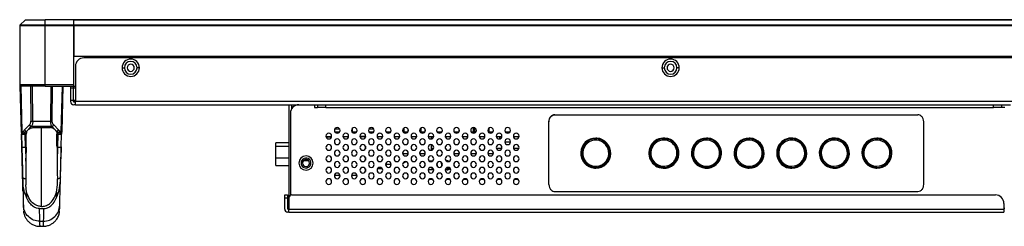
# Model space of a CAD drawing. Header units: millimetres. Extents: x 0 to 1118, y 0 to 864.
# Tile 12 of 254: x 234 to 303, y 243 to 258. Entities that reach past the tile are written whole.
import ezdxf

# ---------------------------------------------------------------- set-up
doc = ezdxf.new("R2010")
doc.units = ezdxf.units.MM

msp = doc.modelspace()

# ---------------------------------------------------------------- linework, layer by layer
at = {"color": 7, "linetype": 'Continuous', "lineweight": 25}
for p, q in [((233.829, 257.415), (233.829, 253.252)), ((233.829, 257.415), (235.629, 257.415)), ((234.229, 257.832), (233.84, 257.444)), ((235.629, 257.444), (233.84, 257.444)), ((234.229, 257.832), (235.629, 257.832)), ((235.629, 257.444), (235.629, 257.832)), ((237.629, 257.832), (235.629, 257.832)), ((235.629, 257.415), (235.629, 257.444)), ((237.629, 257.444), (235.629, 257.444)), ((235.629, 257.415), (237.629, 257.415)), ((235.629, 253.252), (235.629, 257.415)), ((237.649, 257.832), (237.629, 257.832)), ((237.629, 257.832), (237.629, 257.444)), ((237.649, 257.532), (237.629, 257.532)), ((237.649, 257.492), (237.629, 257.492)), ((237.629, 257.444), (237.629, 257.415)), ((237.629, 257.415), (237.629, 253.252)), ((480.729, 257.832), (237.649, 257.832)), ((237.649, 257.82), (237.649, 257.832)), ((237.649, 257.82), (480.729, 257.82)), ((237.649, 257.444), (237.649, 257.82)), ((237.649, 257.415), (237.649, 257.444)), ((480.729, 257.444), (237.649, 257.444)), ((237.649, 257.415), (237.649, 255.252)), ((237.649, 257.415), (480.729, 257.415)), ((237.649, 255.292), (237.629, 255.292)), ((480.729, 255.252), (237.649, 255.252)), ((237.649, 253.152), (237.649, 255.252)), ((319.069, 255.152), (238.349, 255.152)), ((237.649, 255.092), (237.629, 255.092)), ((237.629, 254.592), (237.649, 254.592)), ((237.749, 254.552), (237.749, 252.092)), ((241.039, 254.452), (241.199, 254.452)), ((242.259, 254.452), (242.099, 254.452)), ((279.049, 254.452), (279.209, 254.452)), ((280.269, 254.452), (280.109, 254.452)), ((237.629, 254.152), (237.649, 254.152)), ((235.629, 253.252), (233.829, 253.252)), ((233.867, 253.173), (233.951, 249.983)), ((233.953, 249.9), (233.867, 253.173)), ((235.629, 253.152), (233.929, 253.152)), ((235.649, 253.152), (234.289, 253.152)), ((235.629, 253.152), (235.629, 253.252)), ((237.629, 253.252), (235.629, 253.252)), ((235.629, 253.152), (237.629, 253.152)), ((236.869, 253.152), (236.785, 249.936)), ((236.786, 249.983), (236.869, 253.152)), ((237.409, 253.152), (237.409, 253.052)), ((237.609, 253.152), (237.609, 253.052)), ((237.629, 253.352), (237.649, 253.352)), ((237.629, 253.252), (237.629, 253.152)), ((237.649, 253.252), (237.629, 253.252)), ((237.629, 253.052), (237.629, 253.152)), ((237.649, 253.152), (237.749, 253.152)), ((237.409, 253.052), (237.409, 252.152)), ((237.409, 253.052), (237.609, 253.052)), ((237.609, 252.152), (237.609, 253.052)), ((237.609, 253.052), (237.749, 253.052)), ((237.409, 252.152), (237.409, 252.092)), ((237.609, 252.152), (237.41, 252.152)), ((237.749, 252.152), (237.609, 252.152)), ((237.609, 252.152), (237.609, 252.092)), ((237.629, 252.092), (237.629, 252.152)), ((237.749, 252.092), (237.629, 252.092)), ((237.649, 252.052), (237.749, 252.052)), ((237.749, 251.852), (237.649, 251.852)), ((319.269, 252.092), (237.749, 252.092)), ((237.749, 251.852), (237.749, 252.092)), ((237.749, 251.852), (303.595, 251.852)), ((252.789, 251.852), (252.789, 245.312)), ((254.589, 251.852), (254.589, 251.652)), ((254.789, 251.852), (254.789, 251.652)), ((255.389, 251.652), (255.389, 251.852)), ((302.389, 251.652), (302.389, 251.852)), ((302.989, 251.652), (302.989, 251.852)), ((252.889, 251.252), (252.889, 245.485)), ((254.589, 251.652), (254.789, 251.652)), ((255.389, 251.652), (254.789, 251.652)), ((255.389, 251.652), (302.389, 251.652)), ((271.508, 251.152), (297.07, 251.152)), ((302.989, 251.652), (302.389, 251.652)), ((303.189, 251.652), (302.989, 251.652)), ((234.516, 250.442), (234.174, 250.1)), ((234.473, 250.146), (234.644, 250.317)), ((236.094, 250.317), (234.644, 250.317)), ((234.75, 250.705), (235.987, 250.705)), ((236.094, 250.317), (236.264, 250.146)), ((236.563, 250.1), (236.221, 250.442)), ((271.089, 246.244), (271.089, 250.66)), ((297.489, 246.244), (297.489, 250.66)), ((234.002, 248.046), (233.955, 249.81)), ((233.956, 249.791), (233.98, 248.886)), ((234.216, 249.788), (234.21, 249.894)), ((234.294, 249.788), (234.216, 249.788)), ((234.239, 248.883), (234.216, 249.788)), ((234.301, 249.975), (234.369, 250.042)), ((234.301, 249.975), (234.327, 249.975)), ((234.785, 250.249), (235.953, 250.249)), ((235.369, 244.695), (235.369, 250.249)), ((236.369, 250.042), (236.436, 249.975)), ((236.411, 249.975), (236.436, 249.975)), ((236.522, 249.788), (236.444, 249.788)), ((236.522, 249.788), (236.498, 248.883)), ((236.527, 249.894), (236.522, 249.788)), ((236.758, 248.886), (236.781, 249.791)), ((255.39, 249.632), (255.788, 249.632)), ((255.398, 249.592), (255.779, 249.592)), ((256.015, 250.152), (256.362, 250.152)), ((256.015, 249.952), (256.362, 249.952)), ((256.59, 249.632), (256.988, 249.632)), ((257.215, 250.152), (257.239, 250.152)), ((257.215, 249.952), (257.562, 249.952)), ((257.239, 250.184), (257.239, 249.952)), ((257.239, 250.184), (257.239, 249.952)), ((257.239, 250.184), (257.239, 249.952)), ((257.239, 250.184), (257.239, 249.952)), ((257.79, 249.632), (258.188, 249.632)), ((258.185, 249.612), (257.792, 249.612)), ((258.169, 249.612), (258.169, 249.565)), ((258.415, 250.152), (258.762, 250.152)), ((258.415, 249.952), (258.762, 249.952)), ((258.99, 249.632), (259.388, 249.632)), ((259.615, 249.952), (259.962, 249.952)), ((260.19, 249.632), (260.588, 249.632)), ((260.815, 249.952), (261.162, 249.952)), ((260.884, 250.222), (260.884, 249.952)), ((261.184, 250.094), (261.184, 250.01)), ((261.39, 249.632), (261.788, 249.632)), ((262.015, 249.952), (262.362, 249.952)), ((262.084, 250.222), (262.084, 249.952)), ((262.384, 250.094), (262.384, 250.01)), ((262.59, 249.632), (262.988, 249.632)), ((262.834, 249.457), (262.834, 249.632)), ((263.215, 249.952), (263.562, 249.952)), ((263.79, 249.632), (264.188, 249.632)), ((263.803, 249.577), (263.803, 249.632)), ((264.415, 249.952), (264.762, 249.952)), ((264.753, 250.166), (264.753, 249.952)), ((264.99, 249.632), (265.388, 249.632)), ((265.615, 249.952), (265.962, 249.952)), ((265.753, 250.249), (265.753, 249.952)), ((265.853, 250.241), (265.853, 249.952)), ((266.19, 249.632), (266.588, 249.632)), ((266.815, 249.952), (267.162, 249.952)), ((266.853, 250.199), (266.853, 249.952)), ((267.39, 249.632), (267.788, 249.632)), ((267.638, 249.458), (267.638, 249.632)), ((268.015, 249.952), (268.362, 249.952)), ((268.59, 249.632), (268.988, 249.632)), ((252.789, 249.167), (251.869, 249.167)), ((251.869, 248.945), (251.869, 249.167)), ((251.869, 248.091), (251.869, 248.945)), ((258.169, 248.939), (258.169, 248.765)), ((262.834, 248.657), (262.834, 249.047)), ((263.803, 248.777), (263.803, 248.926)), ((268.388, 249.232), (267.99, 249.232)), ((274.443, 249.37), (274.447, 249.45)), ((274.466, 249.449), (274.471, 249.509)), ((279.243, 249.37), (279.247, 249.45)), ((279.247, 249.45), (279.251, 249.51)), ((282.243, 249.37), (282.247, 249.45)), ((282.266, 249.449), (282.271, 249.509)), ((285.243, 249.37), (285.247, 249.45)), ((285.266, 249.449), (285.271, 249.509)), ((288.243, 249.37), (288.247, 249.45)), ((288.266, 249.449), (288.271, 249.509)), ((291.243, 249.37), (291.247, 249.45)), ((291.266, 249.449), (291.271, 249.509)), ((294.243, 249.37), (294.247, 249.45)), ((294.266, 249.449), (294.271, 249.509)), ((234.239, 248.883), (234.28, 248.883)), ((234.239, 248.883), (234.264, 247.892)), ((234.28, 248.883), (234.265, 248.109)), ((236.457, 248.883), (236.472, 248.109)), ((236.457, 248.883), (236.498, 248.883)), ((236.498, 248.883), (236.474, 247.892)), ((236.758, 248.886), (236.736, 248.046)), ((260.79, 248.432), (261.188, 248.432)), ((261.99, 248.432), (262.388, 248.432)), ((262.834, 248.792), (262.979, 248.792)), ((263.798, 248.792), (263.803, 248.792)), ((264.39, 248.432), (264.788, 248.432)), ((265.59, 248.432), (265.988, 248.432)), ((266.79, 248.432), (267.188, 248.432)), ((267.398, 248.792), (267.779, 248.792)), ((268.598, 248.792), (268.979, 248.792)), ((234.264, 247.892), (234.265, 248.109)), ((236.472, 248.109), (236.474, 247.892)), ((251.869, 247.987), (251.869, 248.091)), ((251.869, 247.587), (251.869, 247.987)), ((251.869, 247.587), (252.789, 247.587)), ((253.739, 247.752), (253.639, 247.752)), ((254.195, 247.884), (253.8, 247.909)), ((253.81, 247.919), (253.803, 247.919)), ((254.186, 247.897), (253.81, 247.919)), ((254.239, 247.752), (254.339, 247.752)), ((258.169, 248.139), (258.169, 247.965)), ((259.989, 247.652), (259.589, 247.652)), ((262.646, 247.912), (262.931, 247.912)), ((263.231, 247.529), (263.239, 247.592)), ((263.539, 247.592), (263.533, 247.513)), ((263.846, 247.912), (263.897, 247.912)), ((264.019, 247.854), (264.019, 247.888)), ((274.335, 247.533), (274.33, 247.454)), ((279.135, 247.533), (279.13, 247.454)), ((282.135, 247.533), (282.13, 247.454)), ((285.135, 247.533), (285.13, 247.454)), ((288.135, 247.533), (288.13, 247.454)), ((291.135, 247.533), (291.13, 247.454)), ((294.135, 247.533), (294.13, 247.454)), ((256.386, 246.885), (255.991, 246.885)), ((257.586, 246.885), (257.191, 246.885)), ((258.169, 247.339), (258.169, 247.165)), ((259.362, 247.352), (259.015, 247.352)), ((262.988, 247.272), (262.59, 247.272)), ((263.897, 247.272), (263.79, 247.272)), ((263.971, 247.451), (263.971, 247.332)), ((263.975, 247.332), (263.971, 247.332)), ((264.071, 247.332), (263.975, 247.332)), ((264.019, 247.296), (264.019, 247.332)), ((264.071, 247.323), (264.071, 247.434)), ((274.311, 247.455), (274.306, 247.395)), ((279.13, 247.454), (279.126, 247.394)), ((282.111, 247.455), (282.106, 247.395)), ((285.111, 247.455), (285.106, 247.395)), ((288.111, 247.455), (288.106, 247.395)), ((291.111, 247.455), (291.106, 247.395)), ((294.111, 247.455), (294.106, 247.395)), ((234.035, 246.783), (234.041, 246.523)), ((234.257, 246.635), (234.255, 246.217)), ((234.319, 245.698), (234.255, 246.217)), ((236.418, 245.698), (236.482, 246.217)), ((236.482, 246.217), (236.48, 246.635)), ((236.696, 246.523), (236.703, 246.783)), ((262.931, 246.592), (262.646, 246.592)), ((264.131, 246.592), (263.846, 246.592)), ((265.331, 246.592), (265.046, 246.592)), ((266.531, 246.592), (266.246, 246.592)), ((267.731, 246.592), (267.446, 246.592)), ((268.931, 246.592), (268.646, 246.592)), ((234.056, 245.986), (234.065, 245.629)), ((234.065, 245.629), (234.065, 245.642)), ((234.33, 245.292), (234.319, 245.698)), ((236.418, 245.698), (236.408, 245.292)), ((236.672, 245.629), (236.682, 245.986)), ((236.672, 245.629), (236.673, 245.642)), ((252.489, 245.512), (252.689, 245.512)), ((252.489, 245.312), (252.489, 245.512)), ((252.689, 245.512), (252.689, 245.312)), ((252.989, 245.512), (302.529, 245.512)), ((271.508, 245.752), (297.07, 245.752)), ((252.489, 245.312), (252.689, 245.312)), ((252.489, 244.512), (252.489, 245.312)), ((252.689, 245.312), (252.689, 244.512)), ((252.789, 245.312), (252.789, 244.512)), ((303.129, 244.912), (303.129, 244.512)), ((234.096, 244.442), (234.096, 244.439)), ((235.226, 244.555), (235.512, 244.555)), ((236.641, 244.439), (236.641, 244.442)), ((252.789, 244.512), (252.689, 244.512)), ((252.789, 244.312), (252.689, 244.312)), ((252.789, 244.512), (303.129, 244.512)), ((252.789, 244.312), (252.789, 244.512)), ((252.789, 244.312), (303.129, 244.312)), ((303.189, 244.552), (303.129, 244.552)), ((303.129, 244.512), (303.129, 244.312)), ((235.246, 243.665), (235.491, 243.665)), ((235.255, 243.387), (235.255, 243.32)), ((235.246, 243.309), (235.256, 243.309)), ((235.256, 243.32), (235.256, 243.312)), ((235.256, 243.312), (235.256, 243.31)), ((235.256, 243.309), (235.491, 243.309))]:
    msp.add_line(p, q, dxfattribs=at)
at = {"color": 8, "linetype": 'Continuous', "lineweight": 25}
for p, q in [((237.629, 257.452), (237.649, 257.452)), ((237.629, 255.052), (237.649, 255.052)), ((237.649, 254.632), (237.629, 254.632)), ((234.004, 249.983), (233.921, 253.152)), ((234.596, 253.152), (234.623, 250.705)), ((234.75, 250.705), (234.723, 253.152)), ((236.014, 253.152), (235.987, 250.705)), ((236.115, 250.705), (236.141, 253.152)), ((236.817, 253.152), (236.734, 249.983)), ((237.649, 253.552), (237.629, 253.552)), ((252.989, 251.583), (252.989, 251.852)), ((257.792, 249.615), (257.792, 249.632)), ((251.869, 248.945), (252.789, 248.945)), ((252.789, 248.091), (251.869, 248.091)), ((254.136, 247.954), (253.842, 247.954)), ((263.975, 247.332), (263.975, 247.451)), ((235.256, 243.31), (235.256, 243.309))]:
    msp.add_line(p, q, dxfattribs=at)
at = {"color": 7, "linetype": 'Continuous', "lineweight": 25, "flags": 128}
for points in [[(233.98, 248.886), (233.987, 248.604), (233.994, 248.324), (234.002, 248.048), (234.009, 247.778), (234.015, 247.515), (234.022, 247.26), (234.029, 247.016), (234.035, 246.783)], [(236.703, 246.783), (236.709, 247.016), (236.715, 247.26), (236.722, 247.515), (236.729, 247.778), (236.736, 248.048), (236.743, 248.324), (236.75, 248.604), (236.758, 248.886)], [(261.018, 247.85), (260.939, 247.799), (260.806, 247.734)], [(263.239, 247.592), (263.22, 247.688), (263.202, 247.723)], [(263.486, 247.826), (263.497, 247.802), (263.539, 247.592)], [(234.041, 246.523), (234.05, 246.18), (234.059, 245.871), (234.066, 245.597), (234.072, 245.36), (234.077, 245.159), (234.081, 244.997), (234.085, 244.873), (234.087, 244.788)], [(236.65, 244.788), (236.653, 244.873), (236.656, 244.997), (236.66, 245.159), (236.665, 245.36), (236.672, 245.597), (236.679, 245.871), (236.687, 246.18), (236.696, 246.523)], [(234.087, 244.788), (234.089, 244.699), (234.091, 244.623), (234.093, 244.56), (234.094, 244.51), (234.095, 244.473), (234.096, 244.45), (234.096, 244.439), (234.096, 244.439)], [(236.641, 244.439), (236.641, 244.439), (236.642, 244.45), (236.642, 244.473), (236.643, 244.51), (236.644, 244.56), (236.646, 244.623), (236.648, 244.699), (236.65, 244.788)]]:
    msp.add_lwpolyline(points, dxfattribs=at)
at = {"color": 7, "linetype": 'Continuous', "lineweight": 25}
for centre, radius, start, end in [((233.869, 257.415), 0.04, 135, 180), ((238.349, 254.552), 0.6, 90, 180), ((241.649, 254.452), 0.61, 0, 180), ((241.649, 254.452), 0.61, 180, 0), ((241.649, 254.452), 0.45, 0, 180), ((241.649, 254.452), 0.45, 180, 0), ((241.649, 254.452), 0.25, 0, 180), ((241.649, 254.452), 0.25, 180, 0), ((279.659, 254.452), 0.61, 0, 180), ((279.659, 254.452), 0.61, 180, 0), ((279.659, 254.452), 0.45, 0, 180), ((279.659, 254.452), 0.45, 180, 0), ((279.659, 254.452), 0.25, 0, 180), ((279.659, 254.452), 0.25, 180, 0), ((233.929, 253.252), 0.1, 180, 270), ((237.649, 252.092), 0.24, 180, 270), ((237.649, 252.092), 0.04, 180, 270), ((253.489, 251.252), 0.6, 90, 180), ((234.773, 250.576), 0.289, 207.578, 243.48673), ((234.686, 255.857), 5.151, 269.29192, 270.70752), ((236.051, 255.857), 5.151, 269.29248, 270.70808), ((235.965, 250.576), 0.289, 296.51329, 332.422), ((233.977, 250.701), 0.718, 267.89674, 272.10328), ((234.107, 251.476), 1.691, 264.88168, 273.69541), ((234.43, 250.234), 0.289, 207.57855, 243.48459), ((236.307, 250.234), 0.289, 296.51391, 332.42295), ((236.631, 251.476), 1.691, 266.30458, 275.11833), ((255.589, 249.652), 0.2, 0, 180), ((255.589, 249.652), 0.2, 180, 0), ((256.189, 250.052), 0.2, 0, 180), ((256.189, 250.052), 0.2, 180, 0), ((256.789, 249.652), 0.2, 0, 180), ((256.789, 249.652), 0.2, 180, 0), ((257.389, 250.052), 0.2, 0, 180), ((257.389, 250.052), 0.2, 180, 0), ((257.989, 249.652), 0.2, 0, 180), ((257.989, 249.652), 0.2, 180, 0), ((258.589, 250.052), 0.2, 0, 180), ((258.589, 250.052), 0.2, 180, 0), ((259.189, 249.652), 0.2, 0, 180), ((259.189, 249.652), 0.2, 180, 0), ((259.789, 250.052), 0.2, 0, 180), ((259.789, 250.052), 0.2, 180, 0), ((260.389, 249.652), 0.2, 0, 180), ((260.389, 249.652), 0.2, 180, 0), ((260.989, 250.052), 0.2, 0, 180), ((260.989, 250.052), 0.2, 180, 0), ((261.589, 249.652), 0.2, 0, 180), ((261.589, 249.652), 0.2, 180, 0), ((262.189, 250.052), 0.2, 0, 180), ((262.189, 250.052), 0.2, 180, 0), ((262.789, 249.652), 0.2, 0, 180), ((262.789, 249.652), 0.2, 180, 0), ((263.389, 250.052), 0.2, 0, 180), ((263.389, 250.052), 0.2, 180, 0), ((263.989, 249.652), 0.2, 0, 180), ((263.989, 249.652), 0.2, 180, 0), ((264.589, 250.052), 0.2, 0, 180), ((264.589, 250.052), 0.2, 180, 0), ((265.189, 249.652), 0.2, 0, 180), ((265.189, 249.652), 0.2, 180, 0), ((265.789, 250.052), 0.2, 0, 180), ((265.789, 250.052), 0.2, 180, 0), ((266.389, 249.652), 0.2, 0, 180), ((266.389, 249.652), 0.2, 180, 0), ((266.989, 250.052), 0.2, 0, 180), ((266.989, 250.052), 0.2, 180, 0), ((267.589, 249.652), 0.2, 0, 180), ((267.589, 249.652), 0.2, 180, 0), ((268.189, 250.052), 0.2, 0, 180), ((268.189, 250.052), 0.2, 180, 0), ((268.789, 249.652), 0.2, 0, 180), ((268.789, 249.652), 0.2, 180, 0), ((255.589, 248.852), 0.2, 0, 180), ((256.189, 249.252), 0.2, 0, 180), ((256.189, 249.252), 0.2, 180, 0), ((256.789, 248.852), 0.2, 0, 180), ((257.389, 249.252), 0.2, 0, 180), ((257.389, 249.252), 0.2, 180, 0), ((257.989, 248.852), 0.2, 0, 180), ((258.589, 249.252), 0.2, 0, 180), ((258.589, 249.252), 0.2, 180, 0), ((259.189, 248.852), 0.2, 0, 180), ((259.789, 249.252), 0.2, 0, 180), ((259.789, 249.252), 0.2, 180, 0), ((260.389, 248.852), 0.2, 0, 180), ((260.989, 249.252), 0.2, 0, 180), ((260.989, 249.252), 0.2, 180, 0), ((261.589, 248.852), 0.2, 0, 180), ((262.189, 249.252), 0.2, 0, 180), ((262.189, 249.252), 0.2, 180, 0), ((262.789, 248.852), 0.2, 0, 180), ((263.389, 249.252), 0.2, 0, 180), ((263.389, 249.252), 0.2, 180, 0), ((263.989, 248.852), 0.2, 0, 180), ((264.589, 249.252), 0.2, 0, 180), ((264.589, 249.252), 0.2, 180, 0), ((265.189, 248.852), 0.2, 0, 180), ((265.789, 249.252), 0.2, 0, 180), ((265.789, 249.252), 0.2, 180, 0), ((266.389, 248.852), 0.2, 0, 180), ((266.989, 249.252), 0.2, 0, 180), ((266.989, 249.252), 0.2, 180, 0), ((267.589, 248.852), 0.2, 0, 180), ((268.189, 249.252), 0.2, 0, 180), ((268.189, 249.252), 0.2, 180, 0), ((268.789, 248.852), 0.2, 0, 180), ((274.389, 248.452), 1.06, 90.01237, 265.54448), ((274.389, 248.452), 1, 90, 266.62749), ((274.389, 248.452), 0.92, 86.62749, 266.62749), ((274.389, 248.452), 0.92, 266.62749, 86.62749), ((274.389, 248.452), 1.06, 85.54448, 90.01237), ((274.389, 248.452), 1.06, 270.01237, 85.54448), ((274.389, 248.452), 1, 86.62749, 90), ((274.389, 248.452), 1, 270, 86.62749), ((279.189, 248.452), 1.06, 86.60391, 266.61572), ((279.189, 248.452), 1, 90, 266.62749), ((279.189, 248.452), 0.92, 86.62912, 266.62749), ((279.189, 248.452), 1.06, 266.61572, 86.60391), ((279.189, 248.452), 0.92, 266.62749, 86.62912), ((279.189, 248.452), 1, 86.62749, 90), ((279.189, 248.452), 1, 270, 86.62749), ((282.189, 248.452), 1.06, 90.01156, 265.54448), ((282.189, 248.452), 1, 90, 266.62749), ((282.189, 248.452), 0.92, 89.99801, 266.62749), ((282.189, 248.452), 1.06, 265.54448, 85.54448), ((282.189, 248.452), 0.92, 266.62749, 86.62749), ((282.189, 248.452), 1.06, 86.61673, 90.01156), ((282.189, 248.452), 1, 86.62749, 90), ((282.189, 248.452), 1, 270, 86.62749), ((282.189, 248.452), 0.92, 86.62749, 89.99801), ((282.189, 248.452), 1.06, 85.54448, 86.61673), ((285.189, 248.452), 1.06, 90.01258, 265.54447), ((285.189, 248.452), 1, 90, 266.62749), ((285.189, 248.452), 0.92, 89.99757, 266.62749), ((285.189, 248.452), 0.92, 266.62749, 86.62749), ((285.189, 248.452), 1.06, 85.54447, 90.01258), ((285.189, 248.452), 1.06, 270.01258, 85.54447), ((285.189, 248.452), 1, 86.62749, 90), ((285.189, 248.452), 1, 270, 86.62749), ((285.189, 248.452), 0.92, 86.62749, 89.99757), ((288.189, 248.452), 1.06, 85.54448, 265.54448), ((288.189, 248.452), 1, 90, 266.62749), ((288.189, 248.452), 0.92, 86.62939, 266.62749), ((288.189, 248.452), 1.06, 270.01237, 85.54448), ((288.189, 248.452), 1, 86.62749, 90), ((288.189, 248.452), 1, 270, 86.62749), ((288.189, 248.452), 0.92, 269.9989, 86.62939), ((291.189, 248.452), 1.06, 86.61673, 265.54453), ((291.189, 248.452), 1, 90, 266.62749), ((291.189, 248.452), 0.92, 89.99802, 266.62749), ((291.189, 248.452), 1.06, 266.61673, 85.54453), ((291.189, 248.452), 1, 86.62749, 90), ((291.189, 248.452), 1, 270, 86.62749), ((291.189, 248.452), 0.92, 86.62749, 89.99802), ((291.189, 248.452), 0.92, 269.99802, 86.62749), ((291.189, 248.452), 1.06, 85.54453, 86.61673), ((294.189, 248.452), 1.06, 90.01255, 265.54457), ((294.189, 248.452), 1, 90, 266.62749), ((294.189, 248.452), 0.92, 86.62868, 266.62749), ((294.189, 248.452), 1.06, 85.54457, 90.01255), ((294.189, 248.452), 1.06, 270.01255, 85.54457), ((294.189, 248.452), 1, 86.62749, 90), ((294.189, 248.452), 1, 270, 86.62749), ((294.189, 248.452), 0.92, 270.00021, 86.62868), ((253.989, 247.752), 0.5, 90, 270), ((253.989, 247.752), 0.5, 270, 90), ((255.589, 248.852), 0.2, 180, 0), ((255.589, 248.052), 0.2, 0, 180), ((256.189, 248.452), 0.2, 0, 180), ((256.189, 248.452), 0.2, 180, 0), ((256.789, 248.852), 0.2, 180, 0), ((256.789, 248.052), 0.2, 0, 180), ((257.389, 248.452), 0.2, 0, 180), ((257.389, 248.452), 0.2, 180, 0), ((257.989, 248.852), 0.2, 180, 0), ((257.989, 248.052), 0.2, 0, 180), ((258.589, 248.452), 0.2, 0, 180), ((258.589, 248.452), 0.2, 180, 0), ((259.189, 248.852), 0.2, 180, 0), ((259.189, 248.052), 0.2, 0, 180), ((259.789, 248.452), 0.2, 0, 180), ((259.789, 248.452), 0.2, 180, 0), ((260.389, 248.852), 0.2, 180, 0), ((260.389, 248.052), 0.2, 0, 180), ((260.989, 248.452), 0.2, 0, 180), ((260.989, 248.452), 0.2, 180, 0), ((261.589, 248.852), 0.2, 180, 0), ((261.589, 248.052), 0.2, 0, 180), ((262.189, 248.452), 0.2, 0, 180), ((262.189, 248.452), 0.2, 180, 0), ((262.789, 248.852), 0.2, 180, 0), ((262.789, 248.052), 0.2, 0, 180), ((263.389, 248.452), 0.2, 0, 180), ((263.389, 248.452), 0.2, 180, 0), ((263.989, 248.852), 0.2, 180, 0), ((263.989, 248.052), 0.2, 0, 180), ((264.589, 248.452), 0.2, 0, 180), ((264.589, 248.452), 0.2, 180, 0), ((265.189, 248.852), 0.2, 180, 0), ((265.189, 248.052), 0.2, 0, 180), ((265.789, 248.452), 0.2, 0, 180), ((265.789, 248.452), 0.2, 180, 0), ((266.389, 248.852), 0.2, 180, 0), ((266.389, 248.052), 0.2, 0, 180), ((266.989, 248.452), 0.2, 0, 180), ((266.989, 248.452), 0.2, 180, 0), ((267.589, 248.852), 0.2, 180, 0), ((267.589, 248.052), 0.2, 0, 180), ((268.189, 248.452), 0.2, 0, 180), ((268.189, 248.452), 0.2, 180, 0), ((268.789, 248.852), 0.2, 180, 0), ((268.789, 248.052), 0.2, 0, 180), ((253.989, 247.752), 0.35, 46.31329, 180), ((253.989, 247.752), 0.35, 180, 226.31329), ((253.989, 247.752), 0.25, 46.31329, 180), ((253.989, 247.752), 0.25, 180, 226.31329), ((253.989, 247.752), 0.35, 226.31329, 0), ((253.989, 247.752), 0.25, 226.31329, 0), ((253.989, 247.752), 0.25, 0, 46.31329), ((253.989, 247.752), 0.35, 0, 46.31329), ((255.589, 248.052), 0.2, 180, 0), ((256.189, 247.652), 0.2, 0, 180), ((256.189, 247.652), 0.2, 180, 0), ((256.789, 248.052), 0.2, 180, 0), ((257.389, 247.652), 0.2, 0, 180), ((257.389, 247.652), 0.2, 180, 0), ((257.989, 248.052), 0.2, 180, 0), ((258.589, 247.652), 0.2, 0, 180), ((258.589, 247.652), 0.2, 180, 0), ((259.189, 248.052), 0.2, 180, 0), ((259.789, 247.652), 0.2, 0, 180), ((259.789, 247.652), 0.2, 180, 0), ((260.389, 248.052), 0.2, 180, 0), ((260.989, 247.652), 0.2, 0, 180), ((260.989, 247.652), 0.2, 180, 0), ((261.589, 248.052), 0.2, 180, 0), ((262.189, 247.652), 0.2, 0, 180), ((262.189, 247.652), 0.2, 180, 0), ((262.789, 248.052), 0.2, 180, 0), ((263.389, 247.652), 0.2, 0, 180), ((263.389, 247.652), 0.2, 180, 0), ((263.989, 248.052), 0.2, 180, 0), ((263.897, 247.592), 0.32, 58.88054, 90), ((264.589, 247.652), 0.2, 0, 180), ((264.589, 247.652), 0.2, 180, 0), ((265.189, 248.052), 0.2, 180, 0), ((265.789, 247.652), 0.2, 0, 180), ((265.789, 247.652), 0.2, 180, 0), ((266.389, 248.052), 0.2, 180, 0), ((266.989, 247.652), 0.2, 0, 180), ((266.989, 247.652), 0.2, 180, 0), ((267.589, 248.052), 0.2, 180, 0), ((268.189, 247.652), 0.2, 0, 180), ((268.189, 247.652), 0.2, 180, 0), ((268.789, 248.052), 0.2, 180, 0), ((288.189, 248.452), 0.92, 266.62749, 269.9989), ((291.189, 248.452), 0.92, 266.62749, 269.99802), ((294.189, 248.452), 0.92, 266.62749, 270.00021), ((255.589, 247.252), 0.2, 0, 180), ((255.589, 247.252), 0.2, 180, 0), ((256.189, 246.852), 0.2, 0, 180), ((256.189, 246.852), 0.2, 180, 0), ((256.789, 247.252), 0.2, 0, 180), ((256.789, 247.252), 0.2, 180, 0), ((257.389, 246.852), 0.2, 0, 180), ((257.389, 246.852), 0.2, 180, 0), ((257.989, 247.252), 0.2, 0, 180), ((257.989, 247.252), 0.2, 180, 0), ((258.589, 246.852), 0.2, 0, 180), ((258.589, 246.852), 0.2, 180, 0), ((259.189, 247.252), 0.2, 0, 180), ((259.189, 247.252), 0.2, 180, 0), ((259.789, 246.852), 0.2, 0, 180), ((259.789, 246.852), 0.2, 180, 0), ((260.389, 247.252), 0.2, 0, 180), ((260.389, 247.252), 0.2, 180, 0), ((260.989, 246.852), 0.2, 0, 180), ((260.989, 246.852), 0.2, 180, 0), ((261.589, 247.252), 0.2, 0, 180), ((261.589, 247.252), 0.2, 180, 0), ((262.189, 246.852), 0.2, 0, 180), ((262.189, 246.852), 0.2, 180, 0), ((262.789, 247.252), 0.2, 0, 180), ((262.789, 247.252), 0.2, 180, 0), ((262.989, 247.592), 0.25, 214.08997, 264.97894), ((263.389, 246.852), 0.2, 0, 180), ((263.389, 246.852), 0.2, 180, 0), ((263.989, 247.252), 0.2, 0, 180), ((263.989, 247.252), 0.2, 180, 0), ((263.897, 247.592), 0.32, 270, 319.33245), ((264.589, 246.852), 0.2, 0, 180), ((264.589, 246.852), 0.2, 180, 0), ((265.189, 247.252), 0.2, 0, 180), ((265.189, 247.252), 0.2, 180, 0), ((265.789, 246.852), 0.2, 0, 180), ((265.789, 246.852), 0.2, 180, 0), ((266.389, 247.252), 0.2, 0, 180), ((266.389, 247.252), 0.2, 180, 0), ((266.989, 246.852), 0.2, 0, 180), ((266.989, 246.852), 0.2, 180, 0), ((267.589, 247.252), 0.2, 0, 180), ((267.589, 247.252), 0.2, 180, 0), ((268.189, 246.852), 0.2, 0, 180), ((268.189, 246.852), 0.2, 180, 0), ((268.789, 247.252), 0.2, 0, 180), ((268.789, 247.252), 0.2, 180, 0), ((274.389, 248.452), 1.06, 265.54448, 270.01237), ((274.389, 248.452), 1, 266.62749, 270), ((279.189, 248.452), 1, 266.62749, 270), ((282.189, 248.452), 1, 266.62749, 270), ((285.189, 248.452), 1.06, 265.54447, 270.01258), ((285.189, 248.452), 1, 266.62749, 270), ((288.189, 248.452), 1.06, 265.54448, 266.61979), ((288.189, 248.452), 1.06, 266.61979, 270.01237), ((288.189, 248.452), 1, 266.62749, 270), ((291.189, 248.452), 1.06, 265.54453, 266.61673), ((291.189, 248.452), 1, 266.62749, 270), ((294.189, 248.452), 1.06, 265.54457, 270.01255), ((294.189, 248.452), 1, 266.62749, 270), ((255.589, 246.452), 0.2, 0, 180), ((255.589, 246.452), 0.2, 180, 0), ((256.789, 246.452), 0.2, 0, 180), ((256.789, 246.452), 0.2, 180, 0), ((257.989, 246.452), 0.2, 0, 180), ((257.989, 246.452), 0.2, 180, 0), ((259.189, 246.452), 0.2, 0, 180), ((259.189, 246.452), 0.2, 180, 0), ((260.389, 246.452), 0.2, 0, 180), ((260.389, 246.452), 0.2, 180, 0), ((261.589, 246.452), 0.2, 0, 180), ((261.589, 246.452), 0.2, 180, 0), ((262.789, 246.452), 0.2, 0, 180), ((262.789, 246.452), 0.2, 180, 0), ((263.989, 246.452), 0.2, 0, 180), ((263.989, 246.452), 0.2, 180, 0), ((265.189, 246.452), 0.2, 0, 180), ((265.189, 246.452), 0.2, 180, 0), ((266.389, 246.452), 0.2, 0, 180), ((266.389, 246.452), 0.2, 180, 0), ((267.589, 246.452), 0.2, 0, 180), ((267.589, 246.452), 0.2, 180, 0), ((268.789, 246.452), 0.2, 0, 180), ((268.789, 246.452), 0.2, 180, 0), ((252.989, 245.312), 0.2, 90, 180), ((302.529, 244.912), 0.6, 0, 90), ((252.689, 244.512), 0.2, 180, 270)]:
    msp.add_arc(centre, radius, start, end, dxfattribs=at)
for points, knots in [([(271.508, 251.152), (271.445, 251.142), (271.317, 251.121), (271.184, 250.987), (271.103, 250.829), (271.094, 250.717), (271.089, 250.66)], [0, 0, 0, 0, 0.262718, 0.532602, 0.758832, 1, 1, 1, 1]), ([(271.089, 250.66), (271.096, 250.732), (271.112, 250.872), (271.221, 251.033), (271.359, 251.133), (271.458, 251.146), (271.508, 251.152)], [0, 0, 0, 0, 0.303338, 0.583682, 0.792574, 1, 1, 1, 1]), ([(297.489, 250.66), (297.481, 250.732), (297.466, 250.872), (297.356, 251.033), (297.219, 251.133), (297.119, 251.146), (297.07, 251.152)], [0, 0, 0, 0, 0.303338, 0.583682, 0.792574, 1, 1, 1, 1]), ([(234.516, 250.442), (234.534, 250.463), (234.566, 250.501), (234.6, 250.568), (234.619, 250.636), (234.621, 250.682), (234.623, 250.705)], [0, 0, 0, 0, 0.311458, 0.561926, 0.782111, 1, 1, 1, 1]), ([(234.75, 250.705), (234.749, 250.67), (234.747, 250.598), (234.726, 250.495), (234.692, 250.397), (234.66, 250.344), (234.644, 250.317)], [0, 0, 0, 0, 0.235503, 0.476847, 0.728681, 1, 1, 1, 1]), ([(235.987, 250.705), (235.988, 250.671), (235.99, 250.6), (236.011, 250.497), (236.044, 250.399), (236.077, 250.345), (236.094, 250.317)], [0, 0, 0, 0, 0.231774, 0.469473, 0.724562, 1, 1, 1, 1]), ([(236.221, 250.442), (236.203, 250.463), (236.171, 250.5), (236.137, 250.567), (236.119, 250.635), (236.116, 250.682), (236.115, 250.705)], [0, 0, 0, 0, 0.311344, 0.558678, 0.77722, 1, 1, 1, 1]), ([(233.951, 249.983), (233.952, 249.966), (233.955, 249.931), (233.97, 249.89), (233.994, 249.859), (234.023, 249.839), (234.05, 249.841), (234.076, 249.846), (234.123, 249.859), (234.173, 249.879), (234.21, 249.894)], [0, 0, 0, 0, 0.133662, 0.279077, 0.384339, 0.497276, 0.610927, 0.624784, 0.719127, 1, 1, 1, 1]), ([(233.951, 249.983), (233.952, 249.948), (233.953, 249.886), (233.955, 249.82), (233.956, 249.791)], [0, 0, 0, 0, 0.559858, 1, 1, 1, 1]), ([(234.004, 249.983), (234.005, 249.957), (234.007, 249.923), (234.017, 249.886), (234.022, 249.873), (234.027, 249.868), (234.03, 249.867), (234.033, 249.868), (234.037, 249.87), (234.047, 249.883), (234.062, 249.916), (234.075, 249.947), (234.083, 249.966)], [0, 0, 0, 0, 0.303357, 0.399109, 0.463486, 0.480057, 0.495361, 0.510386, 0.534081, 0.559457, 0.740864, 1, 1, 1, 1]), ([(234.174, 250.1), (234.154, 250.077), (234.119, 250.039), (234.093, 249.987), (234.083, 249.966)], [0, 0, 0, 0, 0.588446, 1, 1, 1, 1]), ([(234.21, 249.894), (234.198, 249.899), (234.174, 249.908), (234.139, 249.926), (234.108, 249.945), (234.091, 249.959), (234.083, 249.966)], [0, 0, 0, 0, 0.250627, 0.504768, 0.756441, 1, 1, 1, 1]), ([(234.21, 249.894), (234.225, 249.911), (234.252, 249.943), (234.286, 249.965), (234.301, 249.975)], [0, 0, 0, 0, 0.547899, 1, 1, 1, 1]), ([(234.28, 248.883), (234.282, 249.052), (234.286, 249.354), (234.291, 249.655), (234.294, 249.788)], [0, 0, 0, 0, 0.56, 1, 1, 1, 1]), ([(234.327, 249.975), (234.321, 249.962), (234.311, 249.938), (234.301, 249.891), (234.295, 249.841), (234.294, 249.806), (234.294, 249.788)], [0, 0, 0, 0, 0.250651, 0.500515, 0.749932, 1, 1, 1, 1]), ([(234.327, 249.975), (234.334, 249.988), (234.346, 250.011), (234.362, 250.033), (234.369, 250.042)], [0, 0, 0, 0, 0.567854, 1, 1, 1, 1]), ([(234.369, 250.042), (234.386, 250.064), (234.416, 250.101), (234.456, 250.133), (234.473, 250.146)], [0, 0, 0, 0, 0.579677, 1, 1, 1, 1]), ([(234.473, 250.146), (234.521, 250.176), (234.589, 250.218), (234.703, 250.245), (234.757, 250.247), (234.785, 250.249)], [0, 0, 0, 0, 0.534747, 0.769415, 1, 1, 1, 1]), ([(236.264, 250.146), (236.237, 250.164), (236.186, 250.198), (236.08, 250.238), (236, 250.245), (235.953, 250.249)], [0, 0, 0, 0, 0.319566, 0.60086, 1, 1, 1, 1]), ([(236.369, 250.042), (236.351, 250.064), (236.322, 250.101), (236.281, 250.133), (236.264, 250.146)], [0, 0, 0, 0, 0.5810932, 1, 1, 1, 1]), ([(236.411, 249.975), (236.403, 249.988), (236.391, 250.011), (236.375, 250.033), (236.369, 250.042)], [0, 0, 0, 0, 0.570366, 1, 1, 1, 1]), ([(236.411, 249.975), (236.42, 249.951), (236.434, 249.913), (236.442, 249.845), (236.443, 249.808), (236.444, 249.788)], [0, 0, 0, 0, 0.464361, 0.722772, 1, 1, 1, 1]), ([(236.436, 249.975), (236.455, 249.962), (236.489, 249.94), (236.516, 249.908), (236.527, 249.894)], [0, 0, 0, 0, 0.571994, 1, 1, 1, 1]), ([(236.457, 248.883), (236.455, 249.052), (236.451, 249.354), (236.446, 249.655), (236.444, 249.788)], [0, 0, 0, 0, 0.56, 1, 1, 1, 1]), ([(236.786, 249.983), (236.786, 249.972), (236.783, 249.936), (236.769, 249.888), (236.741, 249.858), (236.717, 249.842), (236.686, 249.84), (236.627, 249.855), (236.57, 249.877), (236.527, 249.894)], [0, 0, 0, 0, 0.089131, 0.299238, 0.401088, 0.484085, 0.574845, 0.681511, 1, 1, 1, 1]), ([(236.527, 249.894), (236.539, 249.898), (236.562, 249.908), (236.597, 249.925), (236.629, 249.945), (236.646, 249.959), (236.654, 249.966)], [0, 0, 0, 0, 0.2435125, 0.4951687, 0.7493256, 1, 1, 1, 1]), ([(236.563, 250.1), (236.584, 250.077), (236.619, 250.039), (236.644, 249.987), (236.654, 249.966)], [0, 0, 0, 0, 0.587315, 1, 1, 1, 1]), ([(236.734, 249.983), (236.732, 249.961), (236.73, 249.927), (236.722, 249.89), (236.716, 249.875), (236.712, 249.869), (236.709, 249.867), (236.706, 249.867), (236.704, 249.868), (236.699, 249.871), (236.691, 249.884), (236.681, 249.903), (236.668, 249.933), (236.66, 249.953), (236.654, 249.966)], [0, 0, 0, 0, 0.266941, 0.392889, 0.451807, 0.473251, 0.491289, 0.501027, 0.511155, 0.534113, 0.588324, 0.717557, 0.817989, 1, 1, 1, 1]), ([(236.786, 249.983), (236.786, 249.948), (236.784, 249.886), (236.782, 249.82), (236.781, 249.791)], [0, 0, 0, 0, 0.560459, 1, 1, 1, 1]), ([(234.061, 245.796), (234.059, 245.852), (234.055, 245.991), (234.045, 246.404), (234.031, 246.923), (234.017, 247.469), (234.007, 247.853), (234.002, 248.046)], [0, 0, 0, 0, 0.1644583, 0.4131884, 0.6088654, 0.8045716, 1, 1, 1, 1]), ([(234.264, 247.892), (234.263, 247.669), (234.26, 247.221), (234.258, 246.831), (234.257, 246.635)], [0, 0, 0, 0, 0.499495, 1, 1, 1, 1]), ([(236.474, 247.892), (236.475, 247.656), (236.477, 247.209), (236.479, 246.819), (236.48, 246.635)], [0, 0, 0, 0, 0.527476, 1, 1, 1, 1]), ([(236.677, 245.798), (236.678, 245.853), (236.682, 245.992), (236.693, 246.403), (236.706, 246.922), (236.721, 247.468), (236.731, 247.853), (236.736, 248.046)], [0, 0, 0, 0, 0.162928, 0.411772, 0.607614, 0.803738, 1, 1, 1, 1]), ([(234.33, 245.292), (234.257, 245.467), (234.1, 245.845), (234.062, 246.287), (234.041, 246.523)], [0, 0, 0, 0, 0.464292, 1, 1, 1, 1]), ([(236.408, 245.292), (236.482, 245.471), (236.639, 245.85), (236.676, 246.291), (236.696, 246.523)], [0, 0, 0, 0, 0.4744238, 1, 1, 1, 1]), ([(271.089, 246.244), (271.096, 246.171), (271.112, 246.032), (271.221, 245.871), (271.359, 245.77), (271.458, 245.758), (271.508, 245.752)], [0, 0, 0, 0, 0.3033475, 0.5836914, 0.7925792, 1, 1, 1, 1]), ([(297.07, 245.752), (297.132, 245.762), (297.26, 245.782), (297.394, 245.917), (297.474, 246.075), (297.484, 246.186), (297.489, 246.244)], [0, 0, 0, 0, 0.2627116, 0.5325919, 0.7588234, 1, 1, 1, 1]), ([(297.07, 245.752), (297.132, 245.762), (297.26, 245.782), (297.394, 245.917), (297.474, 246.075), (297.484, 246.186), (297.489, 246.244)], [0, 0, 0, 0, 0.262712, 0.532592, 0.758823, 1, 1, 1, 1]), ([(235.369, 244.695), (235.277, 244.705), (235.073, 244.729), (234.773, 244.908), (234.482, 245.231), (234.379, 245.526), (234.319, 245.698)], [0, 0, 0, 0, 0.156936, 0.3499576, 0.6202614, 1, 1, 1, 1]), ([(235.369, 244.695), (235.46, 244.705), (235.665, 244.729), (235.964, 244.908), (236.256, 245.231), (236.358, 245.526), (236.418, 245.698)], [0, 0, 0, 0, 0.156928, 0.349949, 0.62025, 1, 1, 1, 1]), ([(235.226, 244.555), (235.154, 244.562), (234.993, 244.577), (234.752, 244.707), (234.507, 244.945), (234.395, 245.164), (234.33, 245.292)], [0, 0, 0, 0, 0.158305, 0.352311, 0.621582, 1, 1, 1, 1]), ([(235.512, 244.555), (235.584, 244.562), (235.744, 244.577), (235.985, 244.707), (236.23, 244.945), (236.342, 245.164), (236.408, 245.292)], [0, 0, 0, 0, 0.158305, 0.352317, 0.621588, 1, 1, 1, 1]), ([(234.099, 244.382), (234.099, 244.381), (234.101, 244.357), (234.109, 244.28), (234.14, 244.132), (234.213, 243.946), (234.332, 243.756), (234.486, 243.591), (234.681, 243.452), (234.906, 243.356), (235.105, 243.307), (235.222, 243.315), (235.255, 243.317)], [0, 0, 0, 0, 0.002017, 0.041245, 0.133004, 0.263844, 0.385271, 0.519206, 0.653039, 0.796024, 0.942943, 1, 1, 1, 1]), ([(235.246, 243.665), (235.245, 243.715), (235.243, 243.815), (235.236, 244.11), (235.229, 244.405), (235.226, 244.555)], [0, 0, 0, 0, 0.320548, 0.653882, 1, 1, 1, 1]), ([(235.482, 243.31), (235.57, 243.315), (235.739, 243.326), (235.97, 243.409), (236.163, 243.522), (236.318, 243.657), (236.436, 243.802), (236.522, 243.947), (236.579, 244.084), (236.613, 244.204), (236.63, 244.301), (236.637, 244.359), (236.639, 244.385), (236.639, 244.387)], [0, 0, 0, 0, 0.151823, 0.291056, 0.418629, 0.535981, 0.643382, 0.74038, 0.825915, 0.89836, 0.955662, 0.995907, 1, 1, 1, 1]), ([(235.512, 244.555), (235.508, 244.403), (235.501, 244.106), (235.494, 243.814), (235.492, 243.714), (235.491, 243.665)], [0, 0, 0, 0, 0.3504129, 0.6837469, 1, 1, 1, 1]), ([(235.254, 243.387), (235.253, 243.425), (235.251, 243.494), (235.248, 243.613), (235.246, 243.665)], [0, 0, 0, 0, 0.559996, 1, 1, 1, 1])]:
    msp.add_open_spline(points, degree=3, knots=knots, dxfattribs=at)
for points in [[(236.734, 249.983), (236.742, 249.983), (236.757, 249.983), (236.774, 249.983), (236.784, 249.983), (236.786, 249.983), (236.786, 249.983)], [(233.98, 248.886), (233.984, 248.885), (233.991, 248.883), (234.052, 248.881), (234.137, 248.881), (234.205, 248.882), (234.239, 248.883)], [(236.498, 248.883), (236.532, 248.882), (236.6, 248.881), (236.686, 248.881), (236.746, 248.883), (236.754, 248.885), (236.758, 248.886)], [(234.257, 246.635), (234.227, 246.639), (234.168, 246.647), (234.096, 246.682), (234.046, 246.728), (234.038, 246.765), (234.035, 246.783)], [(236.703, 246.783), (236.699, 246.765), (236.692, 246.728), (236.642, 246.682), (236.57, 246.647), (236.51, 246.639), (236.48, 246.635)], [(235.246, 243.665), (235.097, 243.682), (234.798, 243.715), (234.419, 243.973), (234.149, 244.344), (234.108, 244.64), (234.087, 244.788)], [(235.491, 243.665), (235.64, 243.682), (235.939, 243.715), (236.319, 243.974), (236.588, 244.344), (236.63, 244.64), (236.65, 244.788)]]:
    msp.add_open_spline(points, degree=3, dxfattribs=at)
at = {"color": 8, "linetype": 'Continuous', "lineweight": 25}
msp.add_open_spline([(235.491, 243.665), (235.488, 243.548), (235.483, 243.344), (235.482, 243.323), (235.482, 243.314)], degree=3, knots=[0, 0, 0, 0, 0.576055, 1, 1, 1, 1], dxfattribs=at)

doc.saveas('drawing.dxf')
